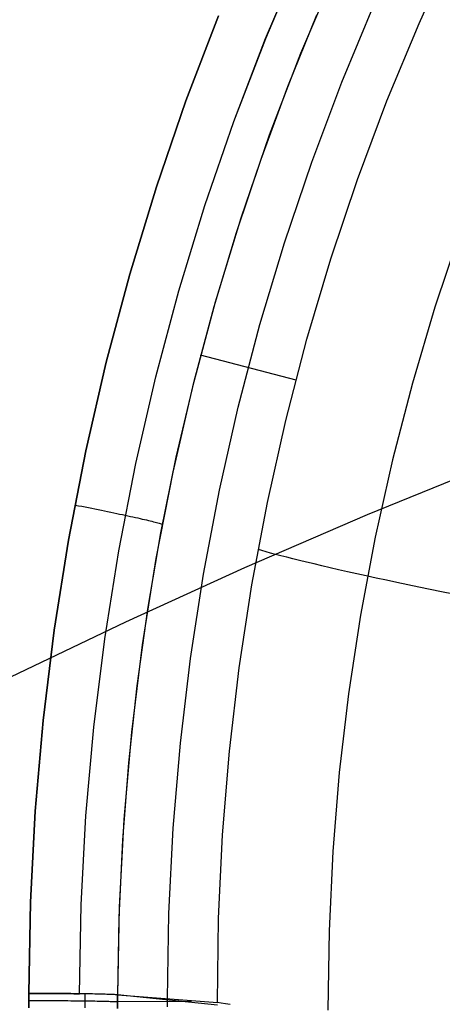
# Model space of a CAD drawing. Header units: millimetres. Extents: x -273 to 273, y -240 to 302.
# Tile 38 of 256: x -190.84 to -186.6, y -153.08 to -143.21. Entities that reach past the tile are written whole.
import ezdxf

# ---------------------------------------------------------------- set-up
doc = ezdxf.new("R2010")
doc.units = ezdxf.units.MM
doc.header["$MEASUREMENT"] = 0
doc.layers.add('IGES level 1', color=7, linetype='Continuous', true_color=0x3e413d)
doc.layers.add('IGES level 2', color=7, linetype='Continuous', true_color=0x008000)

msp = doc.modelspace()

# ---------------------------------------------------------------- linework, layer by layer
at = {"layer": 'IGES level 1'}
for p, q in [((-186.835, -143.2431, 414.9227), (-186.4862, -142.4783, 414.8877)), ((-186.8347, -143.2433, 414.9227), (-186.4859, -142.4785, 414.8878)), ((-188.374, -143.3937, 419.1573), (-188.0255, -142.5727, 419.1127)), ((-188.3737, -143.3936, 419.1571), (-188.0252, -142.5727, 419.1124)), ((-187.6798, -142.7351, 418.5598), (-188.023, -143.5441, 418.6045)), ((-187.6101, -143.8329, 416.7812), (-187.2811, -143.0439, 416.7421)), ((-189.1736, -144.0194, 419.3855), (-188.8471, -143.1673, 419.3425)), ((-188.8471, -143.1673, 419.3425), (-189.1736, -144.0194, 419.3855)), ((-187.8625, -143.1602, 418.6219), (-188.1542, -143.8788, 418.6593)), ((-187.1572, -144.0196, 414.9563), (-186.835, -143.2431, 414.9227)), ((-187.1569, -144.0197, 414.9563), (-186.8347, -143.2433, 414.9227)), ((-188.6938, -144.2263, 419.2002), (-188.374, -143.3937, 419.1573)), ((-188.6935, -144.2263, 419.2), (-188.3737, -143.3936, 419.1571)), ((-188.023, -143.5441, 418.6045), (-188.3379, -144.3646, 418.6475)), ((-188.1542, -143.8788, 418.6593), (-188.4237, -144.6061, 418.6952)), ((-187.9117, -144.6328, 416.8187), (-187.6101, -143.8329, 416.7812)), ((-189.4703, -144.8825, 419.4268), (-189.1736, -144.0194, 419.3855)), ((-189.1736, -144.0194, 419.3855), (-189.4703, -144.8825, 419.4268)), ((-187.4523, -144.8068, 414.9887), (-187.1572, -144.0196, 414.9563)), ((-187.452, -144.8069, 414.9887), (-187.1569, -144.0197, 414.9563)), ((-188.9843, -145.0697, 419.2415), (-188.6938, -144.2263, 419.2002)), ((-188.9841, -145.0696, 419.2413), (-188.6935, -144.2263, 419.2)), ((-188.3379, -144.3646, 418.6475), (-188.624, -145.1957, 418.6888)), ((-188.4237, -144.6061, 418.6952), (-188.6706, -145.3415, 418.7295)), ((-188.1855, -145.4426, 416.8548), (-187.9117, -144.6328, 416.8187)), ((-189.7367, -145.7555, 419.4663), (-189.4703, -144.8825, 419.4268)), ((-189.4703, -144.8825, 419.4268), (-189.7367, -145.7555, 419.4663)), ((-187.7201, -145.6037, 415.0197), (-187.4523, -144.8068, 414.9887)), ((-187.7198, -145.6039, 415.0197), (-187.452, -144.8069, 414.9887)), ((-189.2454, -145.9227, 419.281), (-188.9843, -145.0697, 419.2415)), ((-189.2452, -145.9227, 419.2808), (-188.9841, -145.0696, 419.2413)), ((-188.624, -145.1957, 418.6888), (-188.881, -146.0363, 418.7283)), ((-188.6706, -145.3415, 418.7295), (-188.8947, -146.0843, 418.762)), ((-186.4226, -145.3327, 413.0939), (-186.6755, -146.0864, 413.129)), ((-188.4313, -146.2616, 416.8893), (-188.1855, -145.4426, 416.8548)), ((-187.9602, -146.4095, 415.0494), (-187.7201, -145.6037, 415.0197)), ((-187.9599, -146.4097, 415.0494), (-187.7198, -145.6039, 415.0197)), ((-189.9726, -146.6373, 419.504), (-189.7367, -145.7555, 419.4663)), ((-189.7367, -145.7555, 419.4663), (-189.9726, -146.6373, 419.504)), ((-189.4766, -146.7844, 419.3186), (-189.2454, -145.9227, 419.281)), ((-189.4764, -146.7844, 419.3185), (-189.2452, -145.9227, 419.2808)), ((-188.881, -146.0363, 418.7283), (-189.1086, -146.8854, 418.766)), ((-188.8947, -146.0843, 418.762), (-189.0959, -146.8338, 418.793)), ((-186.6755, -146.0864, 413.129), (-186.9022, -146.8484, 413.1625)), ((-188.6487, -147.0885, 416.9222), (-188.4313, -146.2616, 416.8893)), ((-188.1723, -147.2232, 415.0776), (-187.9602, -146.4095, 415.0494)), ((-188.1721, -147.2233, 415.0776), (-187.9599, -146.4097, 415.0494)), ((-190.1776, -147.5268, 419.5399), (-189.9726, -146.6373, 419.504)), ((-189.9726, -146.6373, 419.504), (-190.1776, -147.5268, 419.5399)), ((-188.0686, -146.8197, 415.0819), (-189.0276, -146.5679, 418.7822)), ((-189.6777, -147.6537, 419.3545), (-189.4766, -146.7844, 419.3186)), ((-189.6776, -147.6537, 419.3543), (-189.4764, -146.7844, 419.3185)), ((-189.0959, -146.8338, 418.793), (-189.2739, -147.5892, 418.8221)), ((-186.9022, -146.8484, 413.1625), (-187.1025, -147.6179, 413.1945)), ((-189.1086, -146.8854, 418.766), (-189.3065, -147.742, 418.8019)), ((-188.8374, -147.9226, 416.9535), (-188.6487, -147.0885, 416.9222)), ((-188.3562, -148.0438, 415.1045), (-188.1723, -147.2232, 415.0776)), ((-188.3559, -148.0439, 415.1044), (-188.1721, -147.2233, 415.0776)), ((-190.3515, -148.423, 419.5739), (-190.1776, -147.5268, 419.5399)), ((-190.1776, -147.5268, 419.5399), (-190.3515, -148.423, 419.5739)), ((-189.2739, -147.5892, 418.8221), (-189.4285, -148.3499, 418.8496)), ((-187.1025, -147.6179, 413.1945), (-187.2762, -148.3939, 413.2248)), ((-189.8485, -148.5295, 419.3884), (-189.6777, -147.6537, 419.3545)), ((-189.8483, -148.5295, 419.3883), (-189.6776, -147.6537, 419.3543)), ((-189.3065, -147.742, 418.8019), (-189.4745, -148.6051, 418.8358)), ((-188.9973, -148.7627, 416.983), (-188.8374, -147.9226, 416.9535)), ((-190.286, -148.0705, 419.5846), (-190.2522, -148.0771, 419.5815)), ((-190.2522, -148.0771, 419.5815), (-190.2186, -148.0836, 419.5773)), ((-190.2186, -148.0836, 419.5773), (-190.1851, -148.0902, 419.5719)), ((-190.1851, -148.0902, 419.5719), (-190.1519, -148.0967, 419.5652)), ((-190.1519, -148.0967, 419.5652), (-190.1189, -148.1033, 419.5575)), ((-190.1189, -148.1033, 419.5575), (-190.0862, -148.1098, 419.5485)), ((-190.0862, -148.1098, 419.5485), (-190.0538, -148.1163, 419.5385)), ((-190.0538, -148.1163, 419.5385), (-190.0218, -148.1228, 419.5273)), ((-190.0218, -148.1228, 419.5273), (-189.9902, -148.1293, 419.5149)), ((-189.9902, -148.1293, 419.5149), (-189.959, -148.1357, 419.5015)), ((-189.959, -148.1357, 419.5015), (-189.9283, -148.142, 419.487)), ((-188.5116, -148.8702, 415.1298), (-188.3562, -148.0438, 415.1045)), ((-188.5114, -148.8703, 415.1298), (-188.3559, -148.0439, 415.1044)), ((-189.9283, -148.142, 419.487), (-189.8982, -148.1483, 419.4714)), ((-189.8982, -148.1483, 419.4714), (-189.8686, -148.1545, 419.4547)), ((-189.8686, -148.1545, 419.4547), (-189.8396, -148.1606, 419.4371)), ((-189.8396, -148.1606, 419.4371), (-189.8112, -148.1666, 419.4184)), ((-189.8112, -148.1666, 419.4184), (-189.7834, -148.1726, 419.3987)), ((-189.7834, -148.1726, 419.3987), (-189.7566, -148.1784, 419.3782)), ((-189.7566, -148.1784, 419.3782), (-189.7305, -148.1841, 419.3568)), ((-189.7305, -148.1841, 419.3568), (-189.7051, -148.1897, 419.3345)), ((-189.7051, -148.1897, 419.3345), (-189.6806, -148.1952, 419.3113)), ((-189.6806, -148.1952, 419.3113), (-189.6568, -148.2005, 419.2873)), ((-189.6568, -148.2005, 419.2873), (-189.6338, -148.2057, 419.2625)), ((-189.6338, -148.2057, 419.2625), (-189.6117, -148.2108, 419.2369)), ((-189.6117, -148.2108, 419.2369), (-189.5905, -148.2157, 419.2105)), ((-189.5905, -148.2157, 419.2105), (-189.5701, -148.2205, 419.1834)), ((-189.5701, -148.2205, 419.1834), (-189.5507, -148.2252, 419.1555)), ((-189.5507, -148.2252, 419.1555), (-189.5323, -148.2297, 419.1271)), ((-189.5323, -148.2297, 419.1271), (-189.5148, -148.234, 419.098)), ((-189.5148, -148.234, 419.098), (-189.4983, -148.2381, 419.0682)), ((-189.4983, -148.2381, 419.0682), (-189.4828, -148.2421, 419.038)), ((-189.4828, -148.2421, 419.038), (-189.4684, -148.2459, 419.0072)), ((-189.4684, -148.2459, 419.0072), (-189.455, -148.2495, 418.9759)), ((-189.455, -148.2495, 418.9759), (-189.4427, -148.2529, 418.9441)), ((-189.4427, -148.2529, 418.9441), (-189.4314, -148.2561, 418.912)), ((-189.4314, -148.2561, 418.912), (-189.4213, -148.2592, 418.8794)), ((-189.4213, -148.2592, 418.8794), (-189.4122, -148.262, 418.8465)), ((-190.4942, -149.3248, 419.6059), (-190.3515, -148.423, 419.5739)), ((-190.3515, -148.423, 419.5739), (-190.4942, -149.3248, 419.6059)), ((-189.4285, -148.3499, 418.8496), (-189.5597, -149.1151, 418.8752)), ((-187.2762, -148.3939, 413.2248), (-187.4229, -149.1755, 413.2535)), ((-189.9887, -149.4109, 419.4204), (-189.8485, -148.5295, 419.3884)), ((-189.9886, -149.4108, 419.4203), (-189.8483, -148.5295, 419.3883)), ((-188.4106, -148.527, 415.0014), (-188.4471, -148.5158, 415.1337)), ((-188.3696, -148.539, 414.8705), (-188.4106, -148.527, 415.0014)), ((-189.4745, -148.6051, 418.8358), (-189.6124, -149.4735, 418.8678)), ((-188.3243, -148.5518, 414.7412), (-188.3696, -148.539, 414.8705)), ((-188.2745, -148.5654, 414.6135), (-188.3243, -148.5518, 414.7412)), ((-188.2205, -148.5797, 414.4877), (-188.2745, -148.5654, 414.6135)), ((-188.1622, -148.5947, 414.3639), (-188.2205, -148.5797, 414.4877)), ((-188.0998, -148.6104, 414.2422), (-188.1622, -148.5947, 414.3639)), ((-188.0332, -148.6269, 414.1228), (-188.0998, -148.6104, 414.2422)), ((-187.9627, -148.644, 414.0058), (-188.0332, -148.6269, 414.1228)), ((-187.8882, -148.6617, 413.8913), (-187.9627, -148.644, 414.0058)), ((-187.8099, -148.6801, 413.7796), (-187.8882, -148.6617, 413.8913)), ((-187.7278, -148.6991, 413.6707), (-187.8099, -148.6801, 413.7796)), ((-187.6421, -148.7186, 413.5648), (-187.7278, -148.6991, 413.6707)), ((-187.5528, -148.7388, 413.4619), (-187.6421, -148.7186, 413.5648)), ((-189.1281, -149.6079, 417.0109), (-188.9973, -148.7627, 416.983)), ((-187.46, -148.7594, 413.3623), (-187.5528, -148.7388, 413.4619)), ((-187.364, -148.7806, 413.266), (-187.46, -148.7594, 413.3623)), ((-187.2647, -148.8023, 413.1731), (-187.364, -148.7806, 413.266)), ((-187.1623, -148.8244, 413.0838), (-187.2647, -148.8023, 413.1731)), ((-187.0569, -148.847, 412.9981), (-187.1623, -148.8244, 413.0838)), ((-188.6384, -149.7016, 415.1537), (-188.5116, -148.8702, 415.1298)), ((-188.6382, -149.7017, 415.1536), (-188.5114, -148.8703, 415.1298)), ((-186.9486, -148.87, 412.9162), (-187.0569, -148.847, 412.9981)), ((-186.8377, -148.8934, 412.8381), (-186.9486, -148.87, 412.9162)), ((-186.7241, -148.9171, 412.764), (-186.8377, -148.8934, 412.8381)), ((-186.608, -148.9412, 412.6939), (-186.7241, -148.9171, 412.764)), ((-186.4897, -148.9655, 412.628), (-186.608, -148.9412, 412.6939)), ((-189.5597, -149.1151, 418.8752), (-189.6672, -149.8839, 418.8991)), ((-187.4229, -149.1755, 413.2535), (-187.5426, -149.9618, 413.2806)), ((-190.6054, -150.2311, 419.6359), (-190.4942, -149.3248, 419.6059)), ((-190.4942, -149.3248, 419.6059), (-190.6054, -150.2311, 419.6359)), ((-190.0981, -150.2966, 419.4504), (-189.9887, -149.4109, 419.4204)), ((-190.098, -150.2966, 419.4503), (-189.9886, -149.4108, 419.4203)), ((-189.6124, -149.4735, 418.8678), (-189.7199, -150.3463, 418.8979)), ((-189.2297, -150.4571, 417.037), (-189.1281, -149.6079, 417.0109)), ((-188.7364, -150.5369, 415.176), (-188.6384, -149.7016, 415.1537)), ((-188.7362, -150.537, 415.176), (-188.6382, -149.7017, 415.1536)), ((-189.6672, -149.8839, 418.8991), (-189.7511, -150.6557, 418.9211)), ((-187.5426, -149.9618, 413.2806), (-187.6351, -150.7518, 413.3059)), ((-190.6849, -151.1408, 419.664), (-190.6054, -150.2311, 419.6359)), ((-190.6054, -150.2311, 419.6359), (-190.6849, -151.1408, 419.664)), ((-190.1767, -151.1856, 419.4783), (-190.0981, -150.2966, 419.4504)), ((-190.1766, -151.1856, 419.4783), (-190.098, -150.2966, 419.4503)), ((-189.7199, -150.3463, 418.8979), (-189.7971, -151.2224, 418.9259)), ((-189.302, -151.3094, 417.0614), (-189.2297, -150.4571, 417.037)), ((-188.8055, -151.3752, 415.1968), (-188.7364, -150.5369, 415.176)), ((-188.8053, -151.3752, 415.1967), (-188.7362, -150.537, 415.176)), ((-189.7511, -150.6557, 418.9211), (-189.8111, -151.4295, 418.9412)), ((-187.6351, -150.7518, 413.3059), (-187.7003, -151.5445, 413.3294)), ((-190.7328, -152.0527, 419.6899), (-190.6849, -151.1408, 419.664)), ((-190.6849, -151.1408, 419.664), (-190.7328, -152.0527, 419.6899)), ((-190.2243, -152.077, 419.5043), (-190.1766, -151.1856, 419.4783)), ((-190.2243, -152.077, 419.5043), (-190.1767, -151.1856, 419.4783)), ((-189.7971, -151.2224, 418.9259), (-189.8438, -152.1006, 418.9519)), ((-189.3448, -152.1637, 417.0839), (-189.302, -151.3094, 417.0614)), ((-188.8455, -152.2154, 415.216), (-188.8055, -151.3752, 415.1968)), ((-188.8454, -152.2154, 415.2159), (-188.8053, -151.3752, 415.1967)), ((-189.8111, -151.4295, 418.9412), (-189.8473, -152.2046, 418.9595)), ((-187.7003, -151.5445, 413.3294), (-187.7381, -152.3391, 413.3512)), ((-190.7489, -152.9659, 419.7138), (-190.7328, -152.0527, 419.6899)), ((-190.7328, -152.0527, 419.6899), (-190.7489, -152.9659, 419.7138)), ((-190.2409, -152.9695, 419.5281), (-190.2243, -152.077, 419.5043)), ((-190.2409, -152.9695, 419.5281), (-190.2243, -152.077, 419.5043)), ((-189.8438, -152.1006, 418.9519), (-189.8598, -152.9801, 418.9758)), ((-189.3582, -153.019, 417.1046), (-189.3448, -152.1637, 417.0839)), ((-189.8473, -152.2046, 418.9595), (-189.8596, -152.9801, 418.9758)), ((-188.8566, -153.0564, 415.2336), (-188.8455, -152.2154, 415.216)), ((-188.8564, -153.0564, 415.2335), (-188.8454, -152.2154, 415.2159)), ((-187.7381, -152.3391, 413.3512), (-187.7485, -153.1345, 413.3712)), ((-190.7485, -153.1093, 419.7165), (-190.7489, -152.9659, 419.7138)), ((-190.7489, -152.9659, 419.7138), (-190.7148, -152.9659, 419.7106)), ((-190.7148, -152.9659, 419.7105), (-190.7489, -152.9659, 419.7138)), ((-190.7489, -152.9659, 419.7138), (-190.7485, -153.1093, 419.7165)), ((-190.7148, -152.9659, 419.7106), (-190.6808, -152.966, 419.7063)), ((-190.6809, -152.966, 419.706), (-190.7148, -152.9659, 419.7105)), ((-190.6472, -152.9661, 419.7003), (-190.6809, -152.966, 419.706)), ((-190.6808, -152.966, 419.7063), (-190.6471, -152.9661, 419.7007)), ((-190.6136, -152.9663, 419.6936), (-190.6472, -152.9661, 419.7003)), ((-190.6471, -152.9661, 419.7007), (-190.6135, -152.9663, 419.694)), ((-190.5803, -152.9664, 419.6857), (-190.6136, -152.9663, 419.6936)), ((-190.6135, -152.9663, 419.694), (-190.5802, -152.9664, 419.6862)), ((-190.5473, -152.9666, 419.6766), (-190.5803, -152.9664, 419.6857)), ((-190.5802, -152.9664, 419.6862), (-190.5471, -152.9666, 419.6773)), ((-190.5147, -152.9668, 419.6665), (-190.5473, -152.9666, 419.6766)), ((-190.5471, -152.9666, 419.6773), (-190.5144, -152.9668, 419.6672)), ((-190.4823, -152.967, 419.6553), (-190.5147, -152.9668, 419.6665)), ((-190.5144, -152.9668, 419.6672), (-190.4821, -152.967, 419.656)), ((-190.4504, -152.9672, 419.643), (-190.4823, -152.967, 419.6553)), ((-190.4821, -152.967, 419.656), (-190.4502, -152.9672, 419.6437)), ((-190.4189, -152.9675, 419.6297), (-190.4504, -152.9672, 419.643)), ((-190.4502, -152.9672, 419.6437), (-190.4187, -152.9675, 419.6303)), ((-190.3879, -152.9678, 419.6153), (-190.4189, -152.9675, 419.6297)), ((-190.4187, -152.9675, 419.6303), (-190.3876, -152.9678, 419.6158)), ((-190.3574, -152.9681, 419.5998), (-190.3879, -152.9678, 419.6153)), ((-190.3876, -152.9678, 419.6158), (-190.3571, -152.9681, 419.6003)), ((-190.3274, -152.9684, 419.5833), (-190.3574, -152.9681, 419.5998)), ((-190.3571, -152.9681, 419.6003), (-190.3272, -152.9684, 419.5838)), ((-190.298, -152.9687, 419.5659), (-190.3274, -152.9684, 419.5833)), ((-190.3272, -152.9684, 419.5838), (-190.2978, -152.9687, 419.5662)), ((-190.2692, -152.9691, 419.5474), (-190.298, -152.9687, 419.5659)), ((-190.2978, -152.9687, 419.5662), (-190.269, -152.9691, 419.5477)), ((-190.241, -152.9695, 419.528), (-190.2692, -152.9691, 419.5474)), ((-190.269, -152.9691, 419.5477), (-190.2409, -152.9695, 419.5281)), ((-190.2136, -152.9699, 419.5076), (-190.241, -152.9695, 419.528)), ((-190.2135, -152.9699, 419.5077), (-190.2409, -152.9695, 419.5281)), ((-190.1869, -152.9703, 419.4862), (-190.2136, -152.9699, 419.5076)), ((-190.1868, -152.9703, 419.4863), (-190.2135, -152.9699, 419.5077)), ((-190.1609, -152.9707, 419.4638), (-190.1869, -152.9703, 419.4862)), ((-190.1869, -152.9703, 419.4862), (-190.1866, -153.1105, 419.4889)), ((-190.1608, -152.9707, 419.464), (-190.1868, -152.9703, 419.4863)), ((-190.1358, -152.9712, 419.4407), (-190.1609, -152.9707, 419.4638)), ((-190.1357, -152.9712, 419.4408), (-190.1608, -152.9707, 419.464)), ((-190.1114, -152.9716, 419.4166), (-190.1358, -152.9712, 419.4407)), ((-190.1113, -152.9716, 419.4167), (-190.1357, -152.9712, 419.4408)), ((-190.0879, -152.9721, 419.3918), (-190.1114, -152.9716, 419.4166)), ((-190.0878, -152.9721, 419.3919), (-190.1113, -152.9716, 419.4167)), ((-190.0652, -152.9726, 419.3662), (-190.0879, -152.9721, 419.3918)), ((-190.0651, -152.9726, 419.3663), (-190.0878, -152.9721, 419.3919)), ((-190.0435, -152.9731, 419.3398), (-190.0652, -152.9726, 419.3662)), ((-190.0433, -152.9731, 419.3399), (-190.0651, -152.9726, 419.3663)), ((-190.0226, -152.9736, 419.3127), (-190.0435, -152.9731, 419.3398)), ((-190.0225, -152.9736, 419.3127), (-190.0433, -152.9731, 419.3399)), ((-190.0027, -152.9741, 419.2848), (-190.0226, -152.9736, 419.3127)), ((-190.0026, -152.9741, 419.2849), (-190.0225, -152.9736, 419.3127)), ((-189.9838, -152.9747, 419.2563), (-190.0027, -152.9741, 419.2848)), ((-189.9836, -152.9747, 419.2564), (-190.0026, -152.9741, 419.2849)), ((-189.9658, -152.9753, 419.2272), (-189.9838, -152.9747, 419.2563)), ((-189.9656, -152.9753, 419.2273), (-189.9836, -152.9747, 419.2564)), ((-189.9488, -152.9758, 419.1975), (-189.9658, -152.9753, 419.2272)), ((-189.9487, -152.9758, 419.1976), (-189.9656, -152.9753, 419.2273)), ((-189.9329, -152.9764, 419.1672), (-189.9488, -152.9758, 419.1975)), ((-189.9327, -152.9764, 419.1673), (-189.9487, -152.9758, 419.1976)), ((-189.918, -152.977, 419.1364), (-189.9329, -152.9764, 419.1672)), ((-189.9178, -152.977, 419.1365), (-189.9327, -152.9764, 419.1673)), ((-189.9042, -152.9776, 419.1051), (-189.918, -152.977, 419.1364)), ((-189.904, -152.9776, 419.1052), (-189.9178, -152.977, 419.1365)), ((-189.8914, -152.9782, 419.0734), (-189.9042, -152.9776, 419.1051)), ((-189.8912, -152.9782, 419.0735), (-189.904, -152.9776, 419.1052)), ((-190.7488, -153.0376, 419.7152), (-190.7147, -153.0375, 419.712)), ((-190.7147, -153.0375, 419.712), (-190.6808, -153.0375, 419.7076)), ((-190.6808, -153.0375, 419.7076), (-190.647, -153.0375, 419.7021)), ((-190.647, -153.0375, 419.7021), (-190.6134, -153.0376, 419.6954)), ((-190.6134, -153.0376, 419.6954), (-190.5801, -153.0376, 419.6875)), ((-190.5801, -153.0376, 419.6875), (-190.5471, -153.0377, 419.6786)), ((-190.5471, -153.0377, 419.6786), (-190.5144, -153.0378, 419.6685)), ((-190.5144, -153.0378, 419.6685), (-190.4821, -153.038, 419.6573)), ((-190.4821, -153.038, 419.6573), (-190.4502, -153.0381, 419.645)), ((-190.4502, -153.0381, 419.645), (-190.4187, -153.0383, 419.6316)), ((-190.4187, -153.0383, 419.6316), (-190.3877, -153.0385, 419.6171)), ((-190.3877, -153.0385, 419.6171), (-190.3572, -153.0387, 419.6016)), ((-190.3572, -153.0387, 419.6016), (-190.3272, -153.0389, 419.5851)), ((-190.3272, -153.0389, 419.5851), (-190.2978, -153.0392, 419.5675)), ((-190.2978, -153.0392, 419.5675), (-190.2691, -153.0394, 419.5489)), ((-190.2691, -153.0394, 419.5489), (-190.241, -153.0397, 419.5294)), ((-190.241, -153.0397, 419.5294), (-190.2136, -153.0401, 419.5089)), ((-190.2136, -153.0401, 419.5089), (-190.1869, -153.0404, 419.4875)), ((-190.1869, -153.0404, 419.4875), (-190.1609, -153.0407, 419.4652)), ((-190.1609, -153.0407, 419.4652), (-190.1357, -153.0411, 419.4421)), ((-190.1357, -153.0411, 419.4421), (-190.1114, -153.0415, 419.418)), ((-190.1114, -153.0415, 419.418), (-190.0879, -153.0419, 419.3932)), ((-190.0879, -153.0419, 419.3932), (-190.0652, -153.0423, 419.3676)), ((-190.0652, -153.0423, 419.3676), (-190.0434, -153.0428, 419.3412)), ((-190.0434, -153.0428, 419.3412), (-190.0226, -153.0432, 419.314)), ((-190.0226, -153.0432, 419.314), (-190.0027, -153.0437, 419.2862)), ((-190.0027, -153.0437, 419.2862), (-189.9837, -153.0442, 419.2577)), ((-189.9837, -153.0442, 419.2577), (-189.9657, -153.0447, 419.2286)), ((-189.9657, -153.0447, 419.2286), (-189.9488, -153.0452, 419.1989)), ((-189.9488, -153.0452, 419.1989), (-189.9328, -153.0457, 419.1686)), ((-189.9328, -153.0457, 419.1686), (-189.918, -153.0463, 419.1378)), ((-189.918, -153.0463, 419.1378), (-189.9041, -153.0468, 419.1065)), ((-189.9041, -153.0468, 419.1065), (-189.8914, -153.0474, 419.0748)), ((-189.8798, -152.9788, 419.0412), (-189.8914, -152.9782, 419.0734)), ((-189.8914, -153.0474, 419.0748), (-189.8797, -153.048, 419.0426)), ((-189.8796, -152.9788, 419.0413), (-189.8912, -152.9782, 419.0735)), ((-189.8693, -152.9794, 419.0087), (-189.8798, -152.9788, 419.0412)), ((-189.8797, -153.048, 419.0426), (-189.8692, -153.0486, 419.01)), ((-189.869, -152.9794, 419.0087), (-189.8796, -152.9788, 419.0413)), ((-189.8598, -152.9801, 418.9758), (-189.8693, -152.9794, 419.0087)), ((-189.8692, -153.0486, 419.01), (-189.8598, -153.0492, 418.9771)), ((-189.8596, -152.9801, 418.9758), (-189.869, -152.9794, 419.0087)), ((-189.8595, -153.1183, 418.9785), (-189.8598, -152.9801, 418.9758)), ((-188.8564, -153.0845, 415.234), (-189.8598, -152.9801, 418.9758)), ((-189.8598, -152.9801, 418.9758), (-189.8595, -153.1183, 418.9785)), ((-189.8598, -152.9801, 418.9758), (-188.8566, -153.0564, 415.2336)), ((-189.1197, -153.047, 416.2153), (-189.8598, -153.0492, 418.9771)), ((-189.358, -153.1011, 417.1062), (-189.3582, -153.019, 417.1047)), ((-188.8187, -153.0632, 415.1018), (-188.8564, -153.0564, 415.2335)), ((-188.7765, -153.0697, 414.9715), (-188.8187, -153.0632, 415.1018)), ((-188.7298, -153.0759, 414.8427), (-188.7765, -153.0697, 414.9715))]:
    msp.add_line(p, q, dxfattribs=at)
at = {"layer": 'IGES level 2', "color": 31, "true_color": 0xfabe47}
for p, q in [((-186.0864, -147.6507, 488.404), (-187.3546, -148.1699, 489.3384)), ((-187.3546, -148.1699, 489.3384), (-188.5863, -148.701, 490.3139)), ((-188.5863, -148.701, 490.3139), (-189.7801, -149.2434, 491.3295)), ((-189.7801, -149.2434, 491.3295), (-190.9347, -149.7965, 492.384))]:
    msp.add_line(p, q, dxfattribs=at)

doc.saveas('drawing.dxf')
